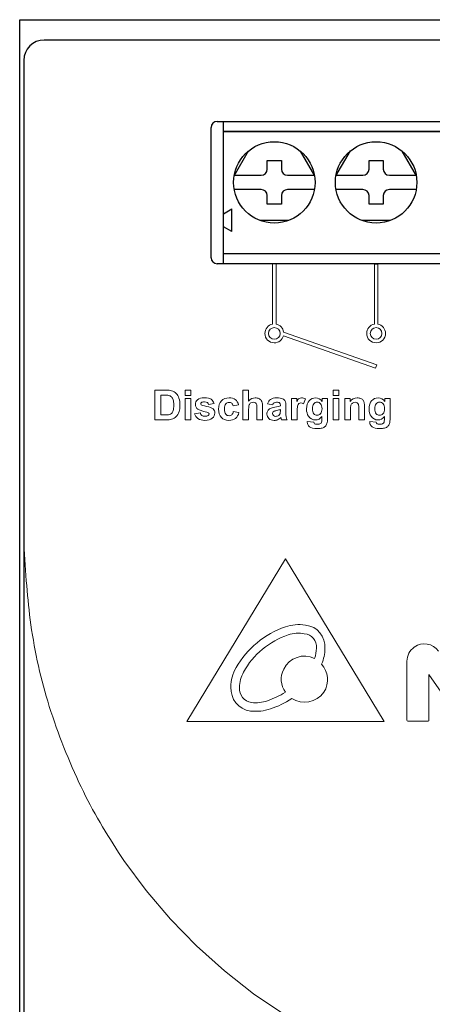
# Model space of a CAD drawing. Header units: inches. Extents: x 0 to 5108, y 0 to 2887.
# Tile 10 of 11: x 308 to 328, y 139 to 188. Entities that reach past the tile are written whole.
import ezdxf

# ---------------------------------------------------------------- set-up
doc = ezdxf.new("R2010")
doc.units = ezdxf.units.IN
doc.header["$MEASUREMENT"] = 0
doc.layers.add('Line', color=3, linetype='Continuous', lineweight=25)

msp = doc.modelspace()

# ---------------------------------------------------------------- linework, layer by layer
at = {"layer": 'Line', "color": 7, "linetype": 'Continuous'}
for p, q in [((308.033, 66.907), (308.033, 187.907)), ((308.033, 187.907), (358.033, 187.907)), ((356.833, 186.907), (309.233, 186.907)), ((308.233, 185.907), (308.233, 92.407)), ((317.433, 176.207), (317.433, 182.607)), ((317.733, 182.907), (348.333, 182.907)), ((318.033, 182.412), (318.033, 182.907)), ((348.033, 182.412), (318.033, 182.412)), ((318.033, 175.907), (318.033, 182.407)), ((318.033, 182.407), (348.033, 182.407)), ((318.559, 180.229), (319.267, 181.455)), ((321.802, 181.448), (322.506, 180.229)), ((323.559, 180.229), (324.267, 181.455)), ((326.802, 181.448), (327.506, 180.229)), ((320.183, 180.557), (320.183, 180.982)), ((320.183, 180.982), (320.883, 180.982)), ((320.883, 180.982), (320.883, 180.557)), ((325.183, 180.557), (325.183, 180.982)), ((325.183, 180.982), (325.883, 180.982)), ((325.883, 180.982), (325.883, 180.557)), ((318.576, 180.257), (319.883, 180.257)), ((321.183, 180.257), (322.49, 180.257)), ((323.576, 180.257), (324.883, 180.257)), ((326.183, 180.257), (327.49, 180.257)), ((319.883, 179.557), (318.573, 179.557)), ((320.183, 178.832), (320.183, 179.257)), ((320.883, 179.257), (320.883, 178.832)), ((322.494, 179.557), (321.183, 179.557)), ((324.883, 179.557), (323.573, 179.557)), ((325.183, 178.832), (325.183, 179.257)), ((325.883, 179.257), (325.883, 178.832)), ((327.494, 179.557), (326.183, 179.557)), ((320.883, 178.832), (320.183, 178.832)), ((325.883, 178.832), (325.183, 178.832)), ((318.033, 178.366), (318.453, 178.609)), ((318.453, 177.486), (318.453, 178.609)), ((318.453, 177.486), (318.033, 177.728)), ((321.241, 178.037), (319.825, 178.037)), ((326.241, 178.037), (324.825, 178.037)), ((318.033, 176.407), (348.033, 176.407)), ((348.333, 175.907), (317.733, 175.907))]:
    msp.add_line(p, q, dxfattribs=at)
at = {"layer": 'Line', "color": 7, "lineweight": 0}
for p, q in [((320.445, 172.937), (320.445, 175.907)), ((320.445, 175.907), (320.621, 175.907)), ((320.621, 175.907), (320.621, 172.937)), ((325.445, 172.937), (325.445, 175.907)), ((325.621, 175.907), (325.621, 172.937)), ((325.504, 170.776), (320.981, 172.364)), ((320.992, 172.547), (325.562, 170.943)), ((325.562, 170.943), (325.504, 170.776)), ((316.15, 169.435), (316.15, 169.695)), ((316.15, 169.695), (316.431, 169.695)), ((316.431, 169.435), (316.15, 169.435)), ((316.431, 169.695), (316.431, 169.435)), ((323.428, 169.435), (323.428, 169.695)), ((323.428, 169.695), (323.709, 169.695)), ((323.709, 169.435), (323.428, 169.435)), ((323.709, 169.695), (323.709, 169.435)), ((316.15, 168.23), (316.15, 169.291)), ((316.15, 169.291), (316.431, 169.291)), ((316.431, 169.291), (316.431, 168.23)), ((323.428, 168.23), (323.428, 169.291)), ((323.428, 169.291), (323.709, 169.291)), ((323.709, 169.291), (323.709, 168.23)), ((316.431, 168.23), (316.15, 168.23)), ((323.709, 168.23), (323.428, 168.23)), ((316.233, 153.407), (321.078, 161.406)), ((321.078, 161.406), (325.923, 153.407)), ((325.923, 153.407), (316.233, 153.407))]:
    msp.add_line(p, q, dxfattribs=at)
at = {"layer": 'Line', "color": 7}
msp.add_line((325.445, 175.907), (325.621, 175.907), dxfattribs=at)
at = {"layer": 'Line', "color": 7, "linetype": 'Continuous'}
for centre in [(320.533, 179.907), (325.533, 179.907)]:
    msp.add_circle(centre, 2, dxfattribs=at)
for centre, radius, start, end in [((309.233, 185.907), 1, 90, 180), ((317.733, 182.607), 0.3, 90, 180), ((319.883, 180.557), 0.3, 270, 0), ((321.183, 180.557), 0.3, 180, 270), ((324.883, 180.557), 0.3, 270, 0), ((326.183, 180.557), 0.3, 180, 270), ((319.883, 179.257), 0.3, 0, 90), ((321.183, 179.257), 0.3, 90, 180), ((324.883, 179.257), 0.3, 0, 90), ((326.183, 179.257), 0.3, 90, 180), ((317.733, 176.207), 0.3, 180, 270)]:
    msp.add_arc(centre, radius, start, end, dxfattribs=at)
at = {"layer": 'Line', "color": 7, "lineweight": 0}
for points, knots in [([(320.981, 172.364), (320.928, 172.166), (320.747, 172.019), (320.533, 172.019), (320.278, 172.019), (320.07, 172.227), (320.07, 172.483), (320.07, 172.708), (320.232, 172.896), (320.445, 172.937)], [3.160973, 3.160973, 3.160973, 3.160973, 4, 4, 4, 5, 5, 5, 5.881982, 5.881982, 5.881982, 5.881982]), ([(325.621, 172.937), (325.835, 172.896), (325.996, 172.708), (325.996, 172.483), (325.996, 172.227), (325.789, 172.019), (325.533, 172.019), (325.278, 172.019), (325.07, 172.227), (325.07, 172.483), (325.07, 172.708), (325.231, 172.896), (325.445, 172.937)], [2.118018, 2.118018, 2.118018, 2.118018, 3, 3, 3, 4, 4, 4, 5, 5, 5, 5.881982, 5.881982, 5.881982, 5.881982]), ([(320.533, 172.769), (320.375, 172.769), (320.246, 172.641), (320.246, 172.483), (320.246, 172.324), (320.375, 172.196), (320.533, 172.196), (320.691, 172.196), (320.82, 172.324), (320.82, 172.483), (320.82, 172.641), (320.691, 172.769), (320.533, 172.769)], [0, 0, 0, 0, 1, 1, 1, 2, 2, 2, 3, 3, 3, 4, 4, 4, 4]), ([(325.533, 172.769), (325.375, 172.769), (325.246, 172.641), (325.246, 172.483), (325.246, 172.324), (325.375, 172.196), (325.533, 172.196), (325.691, 172.196), (325.82, 172.324), (325.82, 172.483), (325.82, 172.641), (325.691, 172.769), (325.533, 172.769)], [0, 0, 0, 0, 1, 1, 1, 2, 2, 2, 3, 3, 3, 4, 4, 4, 4]), ([(315.493, 169.667), (315.578, 169.642), (315.652, 169.597), (315.713, 169.532), (315.775, 169.467), (315.821, 169.388), (315.853, 169.295)], [2, 2, 2, 2, 3, 3, 3, 4, 4, 4, 4]), ([(315.566, 168.693), (315.586, 168.759), (315.596, 168.848), (315.596, 168.962), (315.596, 169.075), (315.586, 169.162), (315.566, 169.222)], [5, 5, 5, 5, 6, 6, 6, 7, 7, 7, 7]), ([(315.853, 169.295), (315.885, 169.201), (315.901, 169.086), (315.901, 168.949), (315.901, 168.828), (315.886, 168.724), (315.856, 168.637)], [4, 4, 4, 4, 5, 5, 5, 6, 6, 6, 6]), ([(316.784, 168.751), (316.7, 168.808), (316.659, 168.888), (316.659, 168.99), (316.659, 169.082), (316.695, 169.159), (316.767, 169.221)], [8, 8, 8, 8, 9, 9, 9, 10, 10, 10, 10]), ([(316.767, 169.221), (316.84, 169.284), (316.953, 169.315), (317.105, 169.315), (317.25, 169.315), (317.358, 169.292), (317.429, 169.244)], [10, 10, 10, 10, 11, 11, 11, 12, 12, 12, 12]), ([(316.951, 169.082), (316.93, 169.068), (316.919, 169.049), (316.919, 169.026), (316.919, 169.006), (316.929, 168.989), (316.947, 168.975)], [17, 17, 17, 17, 18, 18, 18, 19, 19, 19, 19]), ([(316.947, 168.975), (316.973, 168.956), (317.06, 168.93), (317.209, 168.896), (317.359, 168.862), (317.463, 168.82), (317.523, 168.771)], [19, 19, 19, 19, 20, 20, 20, 21, 21, 21, 21]), ([(317.245, 169.081), (317.214, 169.102), (317.169, 169.113), (317.11, 169.113), (317.036, 169.113), (316.983, 169.103), (316.951, 169.082)], [15, 15, 15, 15, 16, 16, 16, 17, 17, 17, 17]), ([(317.933, 168.353), (317.841, 168.451), (317.795, 168.587), (317.795, 168.76), (317.795, 168.935), (317.841, 169.071), (317.933, 169.169)], [13, 13, 13, 13, 14, 14, 14, 15, 15, 15, 15]), ([(317.933, 169.169), (318.026, 169.267), (318.151, 169.315), (318.309, 169.315), (318.438, 169.315), (318.541, 169.287), (318.617, 169.232)], [15, 15, 15, 15, 16, 16, 16, 17, 17, 17, 17]), ([(318.146, 169.022), (318.104, 168.974), (318.083, 168.893), (318.083, 168.78), (318.083, 168.654), (318.104, 168.565), (318.147, 168.513)], [4, 4, 4, 4, 5, 5, 5, 6, 6, 6, 6]), ([(318.441, 169.052), (318.408, 169.081), (318.366, 169.094), (318.313, 169.094), (318.243, 169.094), (318.187, 169.07), (318.146, 169.022)], [2, 2, 2, 2, 3, 3, 3, 4, 4, 4, 4]), ([(319.274, 169.157), (319.365, 169.262), (319.473, 169.315), (319.599, 169.315), (319.663, 169.315), (319.722, 169.303), (319.774, 169.279)], [1, 1, 1, 1, 2, 2, 2, 3, 3, 3, 3]), ([(319.606, 169.074), (319.579, 169.092), (319.545, 169.101), (319.505, 169.101), (319.458, 169.101), (319.417, 169.089), (319.38, 169.067)], [11, 11, 11, 11, 12, 12, 12, 13, 13, 13, 13]), ([(319.891, 169.187), (319.917, 169.15), (319.935, 169.109), (319.945, 169.063), (319.955, 169.018), (319.959, 168.948), (319.959, 168.853)], [4, 4, 4, 4, 5, 5, 5, 6, 6, 6, 6]), ([(320.347, 169.241), (320.417, 169.291), (320.521, 169.315), (320.659, 169.315), (320.784, 169.315), (320.877, 169.301), (320.939, 169.271)], [2, 2, 2, 2, 3, 3, 3, 4, 4, 4, 4]), ([(320.79, 169.066), (320.763, 169.089), (320.713, 169.101), (320.639, 169.101), (320.589, 169.101), (320.55, 169.091), (320.522, 169.071)], [22, 22, 22, 22, 23, 23, 23, 24, 24, 24, 24]), ([(321.971, 169.017), (321.923, 169.048), (321.879, 169.063), (321.839, 169.063), (321.799, 169.063), (321.766, 169.053), (321.739, 169.031)], [8, 8, 8, 8, 9, 9, 9, 10, 10, 10, 10]), ([(321.751, 169.281), (321.787, 169.304), (321.827, 169.315), (321.873, 169.315), (321.937, 169.315), (321.998, 169.298), (322.057, 169.262)], [5, 5, 5, 5, 6, 6, 6, 7, 7, 7, 7]), ([(322.213, 168.411), (322.148, 168.506), (322.115, 168.625), (322.115, 168.767), (322.115, 168.945), (322.158, 169.081), (322.244, 169.174)], [9, 9, 9, 9, 10, 10, 10, 11, 11, 11, 11]), ([(322.244, 169.174), (322.329, 169.268), (322.436, 169.315), (322.563, 169.315), (322.694, 169.315), (322.802, 169.258), (322.888, 169.142)], [11, 11, 11, 11, 12, 12, 12, 13, 13, 13, 13]), ([(322.807, 169.021), (322.761, 169.074), (322.704, 169.101), (322.635, 169.101), (322.568, 169.101), (322.512, 169.074), (322.469, 169.022)], [5, 5, 5, 5, 6, 6, 6, 7, 7, 7, 7]), ([(322.804, 168.538), (322.851, 168.591), (322.875, 168.671), (322.875, 168.776), (322.875, 168.886), (322.852, 168.967), (322.807, 169.021)], [3, 3, 3, 3, 4, 4, 4, 5, 5, 5, 5]), ([(324.255, 169.135), (324.348, 169.255), (324.465, 169.315), (324.605, 169.315), (324.667, 169.315), (324.724, 169.304), (324.775, 169.282)], [13, 13, 13, 13, 14, 14, 14, 15, 15, 15, 15]), ([(324.605, 169.072), (324.578, 169.091), (324.545, 169.101), (324.507, 169.101), (324.459, 169.101), (324.415, 169.087), (324.376, 169.061)], [4, 4, 4, 4, 5, 5, 5, 6, 6, 6, 6]), ([(325.282, 168.411), (325.216, 168.506), (325.184, 168.625), (325.184, 168.767), (325.184, 168.945), (325.226, 169.081), (325.312, 169.174)], [9, 9, 9, 9, 10, 10, 10, 11, 11, 11, 11]), ([(325.312, 169.174), (325.398, 169.268), (325.504, 169.315), (325.631, 169.315), (325.762, 169.315), (325.871, 169.258), (325.956, 169.142)], [11, 11, 11, 11, 12, 12, 12, 13, 13, 13, 13]), ([(325.875, 169.021), (325.83, 169.074), (325.772, 169.101), (325.703, 169.101), (325.636, 169.101), (325.58, 169.074), (325.537, 169.022)], [5, 5, 5, 5, 6, 6, 6, 7, 7, 7, 7]), ([(325.872, 168.538), (325.919, 168.591), (325.943, 168.671), (325.943, 168.776), (325.943, 168.886), (325.92, 168.967), (325.875, 169.021)], [3, 3, 3, 3, 4, 4, 4, 5, 5, 5, 5]), ([(317.292, 168.449), (317.317, 168.468), (317.329, 168.493), (317.329, 168.524), (317.329, 168.545), (317.322, 168.563), (317.309, 168.577)], [4, 4, 4, 4, 5, 5, 5, 6, 6, 6, 6]), ([(317.523, 168.771), (317.581, 168.721), (317.611, 168.651), (317.611, 168.562), (317.611, 168.465), (317.57, 168.381), (317.489, 168.311)], [21, 21, 21, 21, 22, 22, 22, 23, 23, 23, 23]), ([(318.147, 168.513), (318.189, 168.461), (318.246, 168.435), (318.317, 168.435), (318.37, 168.435), (318.414, 168.45), (318.448, 168.481)], [6, 6, 6, 6, 7, 7, 7, 8, 8, 8, 8]), ([(320.265, 168.295), (320.202, 168.354), (320.17, 168.429), (320.17, 168.52), (320.17, 168.58), (320.185, 168.633), (320.213, 168.68)], [15, 15, 15, 15, 16, 16, 16, 17, 17, 17, 17]), ([(320.506, 168.648), (320.469, 168.622), (320.451, 168.589), (320.451, 168.549), (320.451, 168.51), (320.466, 168.476), (320.495, 168.447)], [2, 2, 2, 2, 3, 3, 3, 4, 4, 4, 4]), ([(322.469, 168.536), (322.512, 168.483), (322.566, 168.457), (322.63, 168.457), (322.698, 168.457), (322.757, 168.484), (322.804, 168.538)], [1, 1, 1, 1, 2, 2, 2, 3, 3, 3, 3]), ([(325.537, 168.536), (325.58, 168.483), (325.634, 168.457), (325.698, 168.457), (325.767, 168.457), (325.825, 168.484), (325.872, 168.538)], [1, 1, 1, 1, 2, 2, 2, 3, 3, 3, 3]), ([(317.489, 168.311), (317.407, 168.241), (317.287, 168.206), (317.128, 168.206), (316.984, 168.206), (316.869, 168.236), (316.785, 168.294)], [23, 23, 23, 23, 24, 24, 24, 25, 25, 25, 25]), ([(316.974, 168.452), (317.011, 168.423), (317.062, 168.409), (317.128, 168.409), (317.201, 168.409), (317.255, 168.423), (317.292, 168.449)], [2, 2, 2, 2, 3, 3, 3, 4, 4, 4, 4]), ([(318.631, 168.303), (318.55, 168.239), (318.441, 168.206), (318.304, 168.206), (318.149, 168.206), (318.025, 168.255), (317.933, 168.353)], [11, 11, 11, 11, 12, 12, 12, 13, 13, 13, 13]), ([(320.698, 168.241), (320.643, 168.218), (320.585, 168.206), (320.523, 168.206), (320.414, 168.206), (320.328, 168.236), (320.265, 168.295)], [13, 13, 13, 13, 14, 14, 14, 15, 15, 15, 15]), ([(320.495, 168.447), (320.524, 168.418), (320.562, 168.404), (320.607, 168.404), (320.658, 168.404), (320.706, 168.421), (320.752, 168.454)], [4, 4, 4, 4, 5, 5, 5, 6, 6, 6, 6]), ([(322.264, 167.892), (322.189, 167.954), (322.151, 168.032), (322.151, 168.126), (322.151, 168.136), (322.152, 168.147), (322.152, 168.16)], [21, 21, 21, 21, 22, 22, 22, 23, 23, 23, 23]), ([(322.87, 168.402), (322.786, 168.288), (322.68, 168.23), (322.552, 168.23), (322.409, 168.23), (322.297, 168.291), (322.213, 168.411)], [7, 7, 7, 7, 8, 8, 8, 9, 9, 9, 9]), ([(322.51, 168.044), (322.537, 168.024), (322.579, 168.014), (322.636, 168.014), (322.709, 168.014), (322.764, 168.025), (322.801, 168.048)], [2, 2, 2, 2, 3, 3, 3, 4, 4, 4, 4]), ([(325.332, 167.892), (325.257, 167.954), (325.22, 168.032), (325.22, 168.126), (325.22, 168.136), (325.22, 168.147), (325.221, 168.16)], [21, 21, 21, 21, 22, 22, 22, 23, 23, 23, 23]), ([(325.938, 168.402), (325.854, 168.288), (325.748, 168.23), (325.62, 168.23), (325.478, 168.23), (325.365, 168.291), (325.282, 168.411)], [7, 7, 7, 7, 8, 8, 8, 9, 9, 9, 9]), ([(325.578, 168.044), (325.605, 168.024), (325.647, 168.014), (325.704, 168.014), (325.777, 168.014), (325.832, 168.025), (325.869, 168.048)], [2, 2, 2, 2, 3, 3, 3, 4, 4, 4, 4]), ([(322.883, 167.83), (322.821, 167.81), (322.742, 167.8), (322.647, 167.8), (322.467, 167.8), (322.339, 167.83), (322.264, 167.892)], [19, 19, 19, 19, 20, 20, 20, 21, 21, 21, 21]), ([(325.951, 167.83), (325.889, 167.81), (325.81, 167.8), (325.715, 167.8), (325.535, 167.8), (325.408, 167.83), (325.332, 167.892)], [19, 19, 19, 19, 20, 20, 20, 21, 21, 21, 21])]:
    msp.add_open_spline(points, degree=3, knots=knots, dxfattribs=at)
for points in [[(320.621, 172.937), (320.814, 172.9), (320.965, 172.743), (320.992, 172.547)], [(314.673, 169.695), (314.673, 169.695), (315.214, 169.695), (315.214, 169.695)], [(314.673, 168.23), (314.673, 168.23), (314.673, 169.695), (314.673, 169.695)], [(314.969, 169.447), (314.969, 169.447), (314.969, 168.477), (314.969, 168.477)], [(315.102, 169.447), (315.102, 169.447), (314.969, 169.447), (314.969, 169.447)], [(315.345, 169.433), (315.303, 169.442), (315.222, 169.447), (315.102, 169.447)], [(315.214, 169.695), (315.336, 169.695), (315.429, 169.686), (315.493, 169.667)], [(315.482, 169.364), (315.446, 169.398), (315.4, 169.421), (315.345, 169.433)], [(318.993, 168.23), (318.993, 168.23), (318.993, 169.695), (318.993, 169.695)], [(318.993, 169.695), (318.993, 169.695), (319.274, 169.695), (319.274, 169.695)], [(319.274, 169.695), (319.274, 169.695), (319.274, 169.157), (319.274, 169.157)], [(315.566, 169.222), (315.546, 169.283), (315.517, 169.33), (315.482, 169.364)], [(317.31, 168.986), (317.298, 169.027), (317.277, 169.058), (317.245, 169.081)], [(317.575, 169.035), (317.575, 169.035), (317.31, 168.986), (317.31, 168.986)], [(317.429, 169.244), (317.499, 169.197), (317.548, 169.127), (317.575, 169.035)], [(318.505, 168.928), (318.496, 168.983), (318.474, 169.025), (318.441, 169.052)], [(318.782, 168.978), (318.782, 168.978), (318.505, 168.928), (318.505, 168.928)], [(318.617, 169.232), (318.694, 169.176), (318.748, 169.092), (318.782, 168.978)], [(319.3, 168.964), (319.283, 168.918), (319.274, 168.851), (319.274, 168.762)], [(319.38, 169.067), (319.343, 169.044), (319.317, 169.01), (319.3, 168.964)], [(319.663, 169.003), (319.652, 169.032), (319.633, 169.056), (319.606, 169.074)], [(319.679, 168.791), (319.679, 168.902), (319.673, 168.973), (319.663, 169.003)], [(319.774, 169.279), (319.826, 169.255), (319.865, 169.225), (319.891, 169.187)], [(320.199, 169.014), (320.228, 169.116), (320.277, 169.192), (320.347, 169.241)], [(320.454, 168.968), (320.454, 168.968), (320.199, 169.014), (320.199, 169.014)], [(320.522, 169.071), (320.494, 169.051), (320.471, 169.017), (320.454, 168.968)], [(320.83, 168.951), (320.83, 169.005), (320.816, 169.043), (320.79, 169.066)], [(320.83, 168.923), (320.83, 168.923), (320.83, 168.951), (320.83, 168.951)], [(320.939, 169.271), (321, 169.241), (321.043, 169.204), (321.068, 169.158)], [(321.068, 169.158), (321.093, 169.112), (321.105, 169.029), (321.105, 168.907)], [(321.37, 168.23), (321.37, 168.23), (321.37, 169.291), (321.37, 169.291)], [(321.37, 169.291), (321.37, 169.291), (321.631, 169.291), (321.631, 169.291)], [(321.631, 169.291), (321.631, 169.291), (321.631, 169.14), (321.631, 169.14)], [(321.631, 169.14), (321.676, 169.212), (321.716, 169.259), (321.751, 169.281)], [(321.739, 169.031), (321.712, 169.009), (321.69, 168.97), (321.674, 168.914)], [(322.057, 169.262), (322.057, 169.262), (321.971, 169.017), (321.971, 169.017)], [(322.469, 169.022), (322.425, 168.97), (322.403, 168.89), (322.403, 168.783)], [(322.888, 169.142), (322.888, 169.142), (322.888, 169.291), (322.888, 169.291)], [(322.888, 169.291), (322.888, 169.291), (323.15, 169.291), (323.15, 169.291)], [(323.15, 169.291), (323.15, 169.291), (323.15, 168.339), (323.15, 168.339)], [(323.995, 168.23), (323.995, 168.23), (323.995, 169.291), (323.995, 169.291)], [(323.995, 169.291), (323.995, 169.291), (324.255, 169.291), (324.255, 169.291)], [(324.255, 169.291), (324.255, 169.291), (324.255, 169.135), (324.255, 169.135)], [(324.297, 168.955), (324.283, 168.911), (324.275, 168.829), (324.275, 168.711)], [(324.376, 169.061), (324.338, 169.034), (324.311, 168.999), (324.297, 168.955)], [(324.663, 168.994), (324.651, 169.028), (324.631, 169.054), (324.605, 169.072)], [(324.681, 168.772), (324.681, 168.886), (324.675, 168.96), (324.663, 168.994)], [(324.775, 169.282), (324.826, 169.26), (324.865, 169.231), (324.891, 169.196)], [(324.891, 169.196), (324.918, 169.162), (324.936, 169.122), (324.946, 169.078)], [(324.946, 169.078), (324.957, 169.035), (324.962, 168.972), (324.962, 168.89)], [(325.537, 169.022), (325.493, 168.97), (325.471, 168.89), (325.471, 168.783)], [(325.956, 169.142), (325.956, 169.142), (325.956, 169.291), (325.956, 169.291)], [(325.956, 169.291), (325.956, 169.291), (326.219, 169.291), (326.219, 169.291)], [(326.219, 169.291), (326.219, 169.291), (326.219, 168.339), (326.219, 168.339)], [(314.969, 168.477), (314.969, 168.477), (315.19, 168.477), (315.19, 168.477)], [(315.19, 168.477), (315.272, 168.477), (315.332, 168.482), (315.369, 168.491)], [(315.369, 168.491), (315.417, 168.503), (315.457, 168.523), (315.488, 168.552)], [(315.488, 168.552), (315.52, 168.581), (315.546, 168.628), (315.566, 168.693)], [(315.856, 168.637), (315.82, 168.53), (315.767, 168.444), (315.699, 168.378)], [(316.619, 168.533), (316.619, 168.533), (316.901, 168.576), (316.901, 168.576)], [(316.785, 168.294), (316.701, 168.353), (316.645, 168.433), (316.619, 168.533)], [(317.215, 168.614), (316.989, 168.664), (316.845, 168.71), (316.784, 168.751)], [(316.901, 168.576), (316.913, 168.521), (316.938, 168.48), (316.974, 168.452)], [(317.309, 168.577), (317.295, 168.59), (317.263, 168.603), (317.215, 168.614)], [(318.448, 168.481), (318.482, 168.511), (318.506, 168.563), (318.52, 168.637)], [(318.52, 168.637), (318.52, 168.637), (318.796, 168.59), (318.796, 168.59)], [(318.796, 168.59), (318.767, 168.463), (318.712, 168.368), (318.631, 168.303)], [(319.274, 168.762), (319.274, 168.762), (319.274, 168.23), (319.274, 168.23)], [(319.679, 168.23), (319.679, 168.23), (319.679, 168.791), (319.679, 168.791)], [(319.959, 168.853), (319.959, 168.853), (319.959, 168.23), (319.959, 168.23)], [(320.213, 168.68), (320.242, 168.727), (320.282, 168.763), (320.334, 168.788)], [(320.334, 168.788), (320.385, 168.813), (320.46, 168.835), (320.557, 168.854)], [(320.659, 168.697), (320.581, 168.68), (320.53, 168.664), (320.506, 168.648)], [(320.557, 168.854), (320.688, 168.878), (320.779, 168.901), (320.83, 168.923)], [(320.83, 168.74), (320.794, 168.728), (320.737, 168.713), (320.659, 168.697)], [(320.752, 168.454), (320.786, 168.479), (320.808, 168.51), (320.819, 168.547)], [(320.819, 168.547), (320.826, 168.571), (320.83, 168.617), (320.83, 168.684)], [(320.83, 168.684), (320.83, 168.684), (320.83, 168.74), (320.83, 168.74)], [(321.105, 168.907), (321.105, 168.907), (321.103, 168.579), (321.103, 168.579)], [(321.103, 168.579), (321.103, 168.486), (321.107, 168.417), (321.116, 168.373)], [(321.674, 168.914), (321.659, 168.857), (321.651, 168.738), (321.651, 168.558)], [(321.651, 168.558), (321.651, 168.558), (321.651, 168.23), (321.651, 168.23)], [(322.403, 168.783), (322.403, 168.67), (322.425, 168.588), (322.469, 168.536)], [(324.275, 168.711), (324.275, 168.711), (324.275, 168.23), (324.275, 168.23)], [(324.681, 168.23), (324.681, 168.23), (324.681, 168.772), (324.681, 168.772)], [(324.962, 168.89), (324.962, 168.89), (324.962, 168.23), (324.962, 168.23)], [(325.471, 168.783), (325.471, 168.67), (325.493, 168.588), (325.537, 168.536)], [(315.23, 168.23), (315.23, 168.23), (314.673, 168.23), (314.673, 168.23)], [(315.492, 168.261), (315.426, 168.241), (315.339, 168.23), (315.23, 168.23)], [(315.699, 168.378), (315.648, 168.328), (315.579, 168.289), (315.492, 168.261)], [(319.274, 168.23), (319.274, 168.23), (318.993, 168.23), (318.993, 168.23)], [(319.959, 168.23), (319.959, 168.23), (319.679, 168.23), (319.679, 168.23)], [(320.852, 168.346), (320.804, 168.3), (320.752, 168.265), (320.698, 168.241)], [(320.862, 168.313), (320.857, 168.33), (320.854, 168.341), (320.852, 168.346)], [(320.889, 168.23), (320.881, 168.249), (320.872, 168.277), (320.862, 168.313)], [(321.166, 168.23), (321.166, 168.23), (320.889, 168.23), (320.889, 168.23)], [(321.116, 168.373), (321.125, 168.328), (321.142, 168.281), (321.166, 168.23)], [(321.651, 168.23), (321.651, 168.23), (321.37, 168.23), (321.37, 168.23)], [(322.152, 168.16), (322.152, 168.16), (322.473, 168.121), (322.473, 168.121)], [(322.473, 168.121), (322.478, 168.084), (322.491, 168.058), (322.51, 168.044)], [(322.801, 168.048), (322.825, 168.062), (322.844, 168.086), (322.857, 168.118)], [(322.857, 168.118), (322.865, 168.142), (322.87, 168.185), (322.87, 168.247)], [(322.87, 168.247), (322.87, 168.247), (322.87, 168.402), (322.87, 168.402)], [(323.119, 168.058), (323.099, 167.997), (323.07, 167.948), (323.033, 167.913)], [(323.15, 168.339), (323.15, 168.214), (323.14, 168.12), (323.119, 168.058)], [(324.275, 168.23), (324.275, 168.23), (323.995, 168.23), (323.995, 168.23)], [(324.962, 168.23), (324.962, 168.23), (324.681, 168.23), (324.681, 168.23)], [(325.221, 168.16), (325.221, 168.16), (325.541, 168.121), (325.541, 168.121)], [(325.541, 168.121), (325.547, 168.084), (325.559, 168.058), (325.578, 168.044)], [(325.869, 168.048), (325.894, 168.062), (325.912, 168.086), (325.925, 168.118)], [(325.925, 168.118), (325.934, 168.142), (325.938, 168.185), (325.938, 168.247)], [(325.938, 168.247), (325.938, 168.247), (325.938, 168.402), (325.938, 168.402)], [(326.188, 168.058), (326.167, 167.997), (326.138, 167.948), (326.101, 167.913)], [(326.219, 168.339), (326.219, 168.214), (326.208, 168.12), (326.188, 168.058)], [(323.033, 167.913), (322.995, 167.877), (322.945, 167.85), (322.883, 167.83)], [(326.101, 167.913), (326.063, 167.877), (326.014, 167.85), (325.951, 167.83)], [(308.233, 162.157), (308.233, 162.157), (308.353, 160.322), (308.353, 160.322)], [(308.353, 160.322), (308.417, 159.685), (308.462, 159.044), (308.547, 158.409)], [(308.547, 158.409), (308.727, 157.065), (309.012, 155.699), (309.407, 154.401)], [(321.078, 158.054), (320.064, 157.716), (319.191, 156.984), (318.656, 156.054)], [(322.064, 158.139), (321.726, 158.195), (321.388, 158.167), (321.078, 158.054)], [(323.022, 156.984), (323.05, 157.575), (322.655, 158.082), (322.064, 158.139)], [(319.022, 155.829), (319.501, 156.702), (320.289, 157.35), (321.219, 157.66)], [(321.219, 157.66), (321.472, 157.744), (321.754, 157.772), (322.007, 157.716)], [(322.007, 157.716), (322.374, 157.688), (322.627, 157.378), (322.599, 157.012)], [(328.592, 156.861), (328.321, 157.244), (327.79, 157.336), (327.407, 157.063)], [(322.599, 157.012), (322.599, 156.843), (322.571, 156.674), (322.514, 156.505)], [(322.852, 156.223), (322.965, 156.477), (323.022, 156.73), (323.022, 156.984)], [(327.407, 157.063), (327.181, 156.904), (327.048, 156.645), (327.048, 156.37)], [(322.514, 156.505), (321.951, 156.787), (321.275, 156.533), (320.993, 155.97)], [(327.048, 156.37), (327.048, 156.37), (327.048, 153.464), (327.048, 153.464)], [(318.656, 156.054), (318.487, 155.744), (318.402, 155.435), (318.402, 155.097)], [(320.993, 155.97), (320.796, 155.604), (320.853, 155.181), (321.078, 154.843)], [(322.965, 154.843), (323.247, 155.294), (323.191, 155.857), (322.852, 156.223)], [(318.825, 155.068), (318.825, 155.35), (318.909, 155.604), (319.022, 155.829)], [(328.126, 153.464), (328.126, 153.464), (328.126, 155.72), (328.126, 155.72)], [(328.126, 155.72), (328.126, 155.72), (329.188, 154.195), (329.188, 154.195)], [(318.402, 155.097), (318.374, 154.505), (318.768, 153.998), (319.36, 153.913)], [(319.416, 154.336), (319.05, 154.392), (318.796, 154.702), (318.825, 155.068)], [(321.078, 154.843), (320.796, 154.674), (320.514, 154.533), (320.205, 154.421)], [(320.346, 154.026), (320.712, 154.139), (321.05, 154.308), (321.388, 154.533)], [(321.388, 154.533), (321.895, 154.195), (322.599, 154.336), (322.965, 154.843)], [(309.407, 154.401), (309.822, 153.033), (310.342, 151.707), (310.942, 150.411)], [(319.36, 153.913), (319.698, 153.885), (320.036, 153.913), (320.346, 154.026)], [(320.205, 154.421), (319.951, 154.336), (319.669, 154.308), (319.416, 154.336)], [(327.048, 153.464), (327.048, 153.439), (327.067, 153.42), (327.09, 153.42)], [(328.083, 153.42), (328.107, 153.42), (328.126, 153.439), (328.126, 153.464)], [(327.09, 153.42), (327.09, 153.42), (328.083, 153.42), (328.083, 153.42)], [(310.942, 150.411), (311.502, 149.202), (312.165, 148.082), (312.883, 146.964)], [(312.883, 146.964), (312.969, 146.83), (313.054, 146.695), (313.142, 146.562)], [(313.142, 146.562), (313.142, 146.562), (314.24, 145.094), (314.24, 145.094)], [(314.24, 145.094), (314.24, 145.094), (315.43, 143.688), (315.43, 143.688)], [(315.43, 143.688), (315.43, 143.688), (316.711, 142.373), (316.711, 142.373)], [(316.711, 142.373), (316.711, 142.373), (318.084, 141.15), (318.084, 141.15)], [(318.084, 141.15), (318.084, 141.15), (319.517, 140.018), (319.517, 140.018)], [(319.517, 140.018), (319.517, 140.018), (321.042, 138.979), (321.042, 138.979)]]:
    msp.add_open_spline(points, degree=3, dxfattribs=at)

doc.saveas('drawing.dxf')
